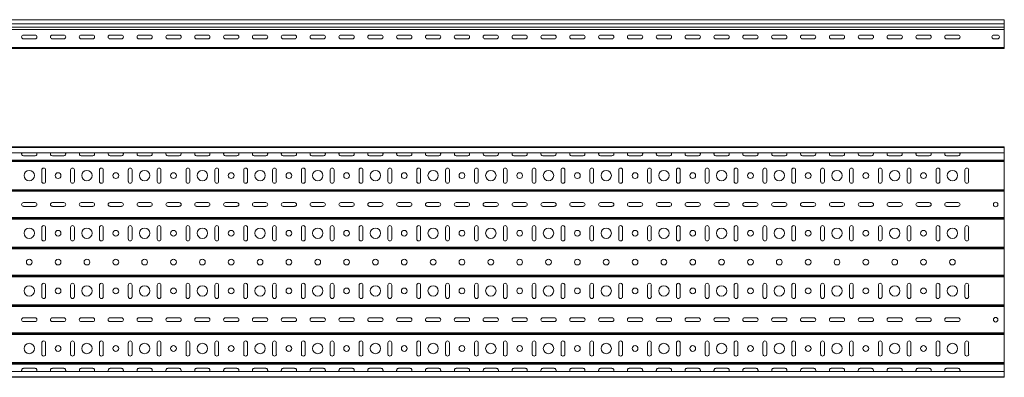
# Model space of a CAD drawing. Header units: millimetres. Extents: x -583 to 2827, y -4183 to -259.
# Tile 6 of 19: x 1121 to 2827, y -4182 to -3561. Entities that reach past the tile are written whole.
import ezdxf

# ---------------------------------------------------------------- set-up
doc = ezdxf.new("R2010")
doc.units = ezdxf.units.MM

msp = doc.modelspace()

# ---------------------------------------------------------------- linework, layer by layer
at = {"color": 7, "linetype": 'Continuous', "lineweight": 15}
for p, q in [((2827.2, -3561.3), (359.2, -3561.3)), ((2827.2, -3568.8), (2827.2, -3561.3)), ((359.2, -3568.8), (2827.2, -3568.8)), ((359.2, -3574.1), (2827.2, -3574.1)), ((359.2, -3574.4), (2827.2, -3574.4)), ((359.2, -3578.6), (2827.2, -3578.6)), ((2827.2, -3574.1), (2827.2, -3568.8)), ((2827.2, -3574.4), (2827.2, -3574.1)), ((2827.2, -3578.6), (2827.2, -3574.4)), ((2827.2, -3609.5), (2827.2, -3578.6)), ((1147.2, -3588), (1127.2, -3588)), ((1127.2, -3594.5), (1147.2, -3594.5)), ((1197.2, -3588), (1177.2, -3588)), ((1177.2, -3594.5), (1197.2, -3594.5)), ((1247.2, -3588), (1227.2, -3588)), ((1227.2, -3594.5), (1247.2, -3594.5)), ((1297.2, -3588), (1277.2, -3588)), ((1277.2, -3594.5), (1297.2, -3594.5)), ((1347.2, -3588), (1327.2, -3588)), ((1327.2, -3594.5), (1347.2, -3594.5)), ((1397.2, -3588), (1377.2, -3588)), ((1377.2, -3594.5), (1397.2, -3594.5)), ((1447.2, -3588), (1427.2, -3588)), ((1427.2, -3594.5), (1447.2, -3594.5)), ((1497.2, -3588), (1477.2, -3588)), ((1477.2, -3594.5), (1497.2, -3594.5)), ((1547.2, -3588), (1527.2, -3588)), ((1527.2, -3594.5), (1547.2, -3594.5)), ((1597.2, -3588), (1577.2, -3588)), ((1577.2, -3594.5), (1597.2, -3594.5)), ((1647.2, -3588), (1627.2, -3588)), ((1627.2, -3594.5), (1647.2, -3594.5)), ((1697.2, -3588), (1677.2, -3588)), ((1677.2, -3594.5), (1697.2, -3594.5)), ((1747.2, -3588), (1727.2, -3588)), ((1727.2, -3594.5), (1747.2, -3594.5)), ((1797.2, -3588), (1777.2, -3588)), ((1777.2, -3594.5), (1797.2, -3594.5)), ((1847.2, -3588), (1827.2, -3588)), ((1827.2, -3594.5), (1847.2, -3594.5)), ((1897.2, -3588), (1877.2, -3588)), ((1877.2, -3594.5), (1897.2, -3594.5)), ((1947.2, -3588), (1927.2, -3588)), ((1927.2, -3594.5), (1947.2, -3594.5)), ((1997.2, -3588), (1977.2, -3588)), ((1977.2, -3594.5), (1997.2, -3594.5)), ((2047.2, -3588), (2027.2, -3588)), ((2027.2, -3594.5), (2047.2, -3594.5)), ((2097.2, -3588), (2077.2, -3588)), ((2077.2, -3594.5), (2097.2, -3594.5)), ((2147.2, -3588), (2127.2, -3588)), ((2127.2, -3594.5), (2147.2, -3594.5)), ((2197.2, -3588), (2177.2, -3588)), ((2177.2, -3594.5), (2197.2, -3594.5)), ((2247.2, -3588), (2227.2, -3588)), ((2227.2, -3594.5), (2247.2, -3594.5)), ((2297.2, -3588), (2277.2, -3588)), ((2277.2, -3594.5), (2297.2, -3594.5)), ((2347.2, -3588), (2327.2, -3588)), ((2327.2, -3594.5), (2347.2, -3594.5)), ((2397.2, -3588), (2377.2, -3588)), ((2377.2, -3594.5), (2397.2, -3594.5)), ((2447.2, -3588), (2427.2, -3588)), ((2427.2, -3594.5), (2447.2, -3594.5)), ((2497.2, -3588), (2477.2, -3588)), ((2477.2, -3594.5), (2497.2, -3594.5)), ((2547.2, -3588), (2527.2, -3588)), ((2527.2, -3594.5), (2547.2, -3594.5)), ((2597.2, -3588), (2577.2, -3588)), ((2577.2, -3594.5), (2597.2, -3594.5)), ((2647.2, -3588), (2627.2, -3588)), ((2627.2, -3594.5), (2647.2, -3594.5)), ((2697.2, -3588), (2677.2, -3588)), ((2677.2, -3594.5), (2697.2, -3594.5)), ((2747.2, -3588), (2727.2, -3588)), ((2727.2, -3594.5), (2747.2, -3594.5)), ((2808.9, -3588), (2815.4, -3588)), ((2815.4, -3594.5), (2808.9, -3594.5)), ((359.2, -3609.5), (2827.2, -3609.5)), ((359.2, -3611.3), (2827.2, -3611.3)), ((2827.2, -3611.3), (2827.2, -3609.5)), ((359.2, -3782), (2827.2, -3782)), ((2827.2, -3783.1), (359.2, -3783.1)), ((2827.2, -3783.1), (2827.2, -3782)), ((2827.2, -3792.2), (2827.2, -3783.1)), ((359.2, -3792.2), (2827.2, -3792.2)), ((359.2, -3804.9), (2827.2, -3804.9)), ((1147.2, -3797.6), (1127.2, -3797.6)), ((1197.2, -3797.6), (1177.2, -3797.6)), ((1247.2, -3797.6), (1227.2, -3797.6)), ((1297.2, -3797.6), (1277.2, -3797.6)), ((1347.2, -3797.6), (1327.2, -3797.6)), ((1397.2, -3797.6), (1377.2, -3797.6)), ((1447.2, -3797.6), (1427.2, -3797.6)), ((1497.2, -3797.6), (1477.2, -3797.6)), ((1547.2, -3797.6), (1527.2, -3797.6)), ((1597.2, -3797.6), (1577.2, -3797.6)), ((1647.2, -3797.6), (1627.2, -3797.6)), ((1697.2, -3797.6), (1677.2, -3797.6)), ((1747.2, -3797.6), (1727.2, -3797.6)), ((1797.2, -3797.6), (1777.2, -3797.6)), ((1847.2, -3797.6), (1827.2, -3797.6)), ((1897.2, -3797.6), (1877.2, -3797.6)), ((1947.2, -3797.6), (1927.2, -3797.6)), ((1997.2, -3797.6), (1977.2, -3797.6)), ((2047.2, -3797.6), (2027.2, -3797.6)), ((2097.2, -3797.6), (2077.2, -3797.6)), ((2147.2, -3797.6), (2127.2, -3797.6)), ((2197.2, -3797.6), (2177.2, -3797.6)), ((2247.2, -3797.6), (2227.2, -3797.6)), ((2297.2, -3797.6), (2277.2, -3797.6)), ((2347.2, -3797.6), (2327.2, -3797.6)), ((2397.2, -3797.6), (2377.2, -3797.6)), ((2447.2, -3797.6), (2427.2, -3797.6)), ((2497.2, -3797.6), (2477.2, -3797.6)), ((2547.2, -3797.6), (2527.2, -3797.6)), ((2597.2, -3797.6), (2577.2, -3797.6)), ((2647.2, -3797.6), (2627.2, -3797.6)), ((2697.2, -3797.6), (2677.2, -3797.6)), ((2747.2, -3797.6), (2727.2, -3797.6)), ((2827.2, -3792.2), (2827.2, -3804.9)), ((2827.2, -3804.9), (2827.2, -3806)), ((359.2, -3806), (2827.2, -3806)), ((359.2, -3806.1), (2827.2, -3806.1)), ((359.2, -3807.6), (2827.2, -3807.6)), ((1158.9, -3842), (1158.9, -3822)), ((1165.4, -3822), (1165.4, -3842)), ((1208.9, -3842), (1208.9, -3822)), ((1215.4, -3822), (1215.4, -3842)), ((1258.9, -3842), (1258.9, -3822)), ((1265.4, -3822), (1265.4, -3842)), ((1308.9, -3842), (1308.9, -3822)), ((1315.4, -3822), (1315.4, -3842)), ((1358.9, -3842), (1358.9, -3822)), ((1365.4, -3822), (1365.4, -3842)), ((1408.9, -3842), (1408.9, -3822)), ((1415.4, -3822), (1415.4, -3842)), ((1458.9, -3842), (1458.9, -3822)), ((1465.4, -3822), (1465.4, -3842)), ((1508.9, -3842), (1508.9, -3822)), ((1515.4, -3822), (1515.4, -3842)), ((1558.9, -3842), (1558.9, -3822)), ((1565.4, -3822), (1565.4, -3842)), ((1608.9, -3842), (1608.9, -3822)), ((1615.4, -3822), (1615.4, -3842)), ((1658.9, -3842), (1658.9, -3822)), ((1665.4, -3822), (1665.4, -3842)), ((1708.9, -3842), (1708.9, -3822)), ((1715.4, -3822), (1715.4, -3842)), ((1758.9, -3842), (1758.9, -3822)), ((1765.4, -3822), (1765.4, -3842)), ((1808.9, -3842), (1808.9, -3822)), ((1815.4, -3822), (1815.4, -3842)), ((1858.9, -3842), (1858.9, -3822)), ((1865.4, -3822), (1865.4, -3842)), ((1908.9, -3842), (1908.9, -3822)), ((1915.4, -3822), (1915.4, -3842)), ((1958.9, -3842), (1958.9, -3822)), ((1965.4, -3822), (1965.4, -3842)), ((2008.9, -3842), (2008.9, -3822)), ((2015.4, -3822), (2015.4, -3842)), ((2058.9, -3842), (2058.9, -3822)), ((2065.4, -3822), (2065.4, -3842)), ((2108.9, -3842), (2108.9, -3822)), ((2115.4, -3822), (2115.4, -3842)), ((2158.9, -3842), (2158.9, -3822)), ((2165.4, -3822), (2165.4, -3842)), ((2208.9, -3842), (2208.9, -3822)), ((2215.4, -3822), (2215.4, -3842)), ((2258.9, -3842), (2258.9, -3822)), ((2265.4, -3822), (2265.4, -3842)), ((2308.9, -3842), (2308.9, -3822)), ((2315.4, -3822), (2315.4, -3842)), ((2358.9, -3842), (2358.9, -3822)), ((2365.4, -3822), (2365.4, -3842)), ((2408.9, -3842), (2408.9, -3822)), ((2415.4, -3822), (2415.4, -3842)), ((2458.9, -3842), (2458.9, -3822)), ((2465.4, -3822), (2465.4, -3842)), ((2508.9, -3842), (2508.9, -3822)), ((2515.4, -3822), (2515.4, -3842)), ((2558.9, -3842), (2558.9, -3822)), ((2565.4, -3822), (2565.4, -3842)), ((2608.9, -3842), (2608.9, -3822)), ((2615.4, -3822), (2615.4, -3842)), ((2658.9, -3842), (2658.9, -3822)), ((2665.4, -3822), (2665.4, -3842)), ((2708.9, -3842), (2708.9, -3822)), ((2715.4, -3822), (2715.4, -3842)), ((2758.9, -3842), (2758.9, -3822)), ((2765.4, -3822), (2765.4, -3842)), ((2827.2, -3806), (2827.2, -3806.1)), ((2827.2, -3806.1), (2827.2, -3807.6)), ((2827.2, -3807.6), (2827.2, -3856.4)), ((359.2, -3856.4), (2827.2, -3856.4)), ((2827.2, -3856.4), (2827.2, -3858)), ((359.2, -3858), (2827.2, -3858)), ((359.2, -3858.1), (2827.2, -3858.1)), ((359.2, -3859.1), (2827.2, -3859.1)), ((2827.2, -3858), (2827.2, -3858.1)), ((2827.2, -3858.1), (2827.2, -3859.1)), ((2827.2, -3859.1), (2827.2, -3904.9)), ((1127.2, -3878.8), (1147.2, -3878.8)), ((1147.2, -3885.3), (1127.2, -3885.3)), ((1177.2, -3878.8), (1197.2, -3878.8)), ((1197.2, -3885.3), (1177.2, -3885.3)), ((1227.2, -3878.8), (1247.2, -3878.8)), ((1247.2, -3885.3), (1227.2, -3885.3)), ((1277.2, -3878.8), (1297.2, -3878.8)), ((1297.2, -3885.3), (1277.2, -3885.3)), ((1327.2, -3878.8), (1347.2, -3878.8)), ((1347.2, -3885.3), (1327.2, -3885.3)), ((1377.2, -3878.8), (1397.2, -3878.8)), ((1397.2, -3885.3), (1377.2, -3885.3)), ((1427.2, -3878.8), (1447.2, -3878.8)), ((1447.2, -3885.3), (1427.2, -3885.3)), ((1477.2, -3878.8), (1497.2, -3878.8)), ((1497.2, -3885.3), (1477.2, -3885.3)), ((1527.2, -3878.8), (1547.2, -3878.8)), ((1547.2, -3885.3), (1527.2, -3885.3)), ((1577.2, -3878.8), (1597.2, -3878.8)), ((1597.2, -3885.3), (1577.2, -3885.3)), ((1627.2, -3878.8), (1647.2, -3878.8)), ((1647.2, -3885.3), (1627.2, -3885.3)), ((1677.2, -3878.8), (1697.2, -3878.8)), ((1697.2, -3885.3), (1677.2, -3885.3)), ((1727.2, -3878.8), (1747.2, -3878.8)), ((1747.2, -3885.3), (1727.2, -3885.3)), ((1777.2, -3878.8), (1797.2, -3878.8)), ((1797.2, -3885.3), (1777.2, -3885.3)), ((1827.2, -3878.8), (1847.2, -3878.8)), ((1847.2, -3885.3), (1827.2, -3885.3)), ((1877.2, -3878.8), (1897.2, -3878.8)), ((1897.2, -3885.3), (1877.2, -3885.3)), ((1927.2, -3878.8), (1947.2, -3878.8)), ((1947.2, -3885.3), (1927.2, -3885.3)), ((1977.2, -3878.8), (1997.2, -3878.8)), ((1997.2, -3885.3), (1977.2, -3885.3)), ((2027.2, -3878.8), (2047.2, -3878.8)), ((2047.2, -3885.3), (2027.2, -3885.3)), ((2077.2, -3878.8), (2097.2, -3878.8)), ((2097.2, -3885.3), (2077.2, -3885.3)), ((2127.2, -3878.8), (2147.2, -3878.8)), ((2147.2, -3885.3), (2127.2, -3885.3)), ((2177.2, -3878.8), (2197.2, -3878.8)), ((2197.2, -3885.3), (2177.2, -3885.3)), ((2227.2, -3878.8), (2247.2, -3878.8)), ((2247.2, -3885.3), (2227.2, -3885.3)), ((2277.2, -3878.8), (2297.2, -3878.8)), ((2297.2, -3885.3), (2277.2, -3885.3)), ((2327.2, -3878.8), (2347.2, -3878.8)), ((2347.2, -3885.3), (2327.2, -3885.3)), ((2377.2, -3878.8), (2397.2, -3878.8)), ((2397.2, -3885.3), (2377.2, -3885.3)), ((2427.2, -3878.8), (2447.2, -3878.8)), ((2447.2, -3885.3), (2427.2, -3885.3)), ((2477.2, -3878.8), (2497.2, -3878.8)), ((2497.2, -3885.3), (2477.2, -3885.3)), ((2527.2, -3878.8), (2547.2, -3878.8)), ((2547.2, -3885.3), (2527.2, -3885.3)), ((2577.2, -3878.8), (2597.2, -3878.8)), ((2597.2, -3885.3), (2577.2, -3885.3)), ((2627.2, -3878.8), (2647.2, -3878.8)), ((2647.2, -3885.3), (2627.2, -3885.3)), ((2677.2, -3878.8), (2697.2, -3878.8)), ((2697.2, -3885.3), (2677.2, -3885.3)), ((2727.2, -3878.8), (2747.2, -3878.8)), ((2747.2, -3885.3), (2727.2, -3885.3)), ((359.2, -3904.9), (2827.2, -3904.9)), ((359.2, -3906), (2827.2, -3906)), ((359.2, -3906.1), (2827.2, -3906.1)), ((359.2, -3907.6), (2827.2, -3907.6)), ((2827.2, -3904.9), (2827.2, -3906)), ((2827.2, -3906), (2827.2, -3906.1)), ((2827.2, -3906.1), (2827.2, -3907.6)), ((2827.2, -3907.6), (2827.2, -3956.4)), ((1158.9, -3942), (1158.9, -3922)), ((1165.4, -3922), (1165.4, -3942)), ((1208.9, -3942), (1208.9, -3922)), ((1215.4, -3922), (1215.4, -3942)), ((1258.9, -3942), (1258.9, -3922)), ((1265.4, -3922), (1265.4, -3942)), ((1308.9, -3942), (1308.9, -3922)), ((1315.4, -3922), (1315.4, -3942)), ((1358.9, -3942), (1358.9, -3922)), ((1365.4, -3922), (1365.4, -3942)), ((1408.9, -3942), (1408.9, -3922)), ((1415.4, -3922), (1415.4, -3942)), ((1458.9, -3942), (1458.9, -3922)), ((1465.4, -3922), (1465.4, -3942)), ((1508.9, -3942), (1508.9, -3922)), ((1515.4, -3922), (1515.4, -3942)), ((1558.9, -3942), (1558.9, -3922)), ((1565.4, -3922), (1565.4, -3942)), ((1608.9, -3942), (1608.9, -3922)), ((1615.4, -3922), (1615.4, -3942)), ((1658.9, -3942), (1658.9, -3922)), ((1665.4, -3922), (1665.4, -3942)), ((1708.9, -3942), (1708.9, -3922)), ((1715.4, -3922), (1715.4, -3942)), ((1758.9, -3942), (1758.9, -3922)), ((1765.4, -3922), (1765.4, -3942)), ((1808.9, -3942), (1808.9, -3922)), ((1815.4, -3922), (1815.4, -3942)), ((1858.9, -3942), (1858.9, -3922)), ((1865.4, -3922), (1865.4, -3942)), ((1908.9, -3942), (1908.9, -3922)), ((1915.4, -3922), (1915.4, -3942)), ((1958.9, -3942), (1958.9, -3922)), ((1965.4, -3922), (1965.4, -3942)), ((2008.9, -3942), (2008.9, -3922)), ((2015.4, -3922), (2015.4, -3942)), ((2058.9, -3942), (2058.9, -3922)), ((2065.4, -3922), (2065.4, -3942)), ((2108.9, -3942), (2108.9, -3922)), ((2115.4, -3922), (2115.4, -3942)), ((2158.9, -3942), (2158.9, -3922)), ((2165.4, -3922), (2165.4, -3942)), ((2208.9, -3942), (2208.9, -3922)), ((2215.4, -3922), (2215.4, -3942)), ((2258.9, -3942), (2258.9, -3922)), ((2265.4, -3922), (2265.4, -3942)), ((2308.9, -3942), (2308.9, -3922)), ((2315.4, -3922), (2315.4, -3942)), ((2358.9, -3942), (2358.9, -3922)), ((2365.4, -3922), (2365.4, -3942)), ((2408.9, -3942), (2408.9, -3922)), ((2415.4, -3922), (2415.4, -3942)), ((2458.9, -3942), (2458.9, -3922)), ((2465.4, -3922), (2465.4, -3942)), ((2508.9, -3942), (2508.9, -3922)), ((2515.4, -3922), (2515.4, -3942)), ((2558.9, -3942), (2558.9, -3922)), ((2565.4, -3922), (2565.4, -3942)), ((2608.9, -3942), (2608.9, -3922)), ((2615.4, -3922), (2615.4, -3942)), ((2658.9, -3942), (2658.9, -3922)), ((2665.4, -3922), (2665.4, -3942)), ((2708.9, -3942), (2708.9, -3922)), ((2715.4, -3922), (2715.4, -3942)), ((2758.9, -3942), (2758.9, -3922)), ((2765.4, -3922), (2765.4, -3942)), ((359.2, -3956.4), (2827.2, -3956.4)), ((359.2, -3958), (2827.2, -3958)), ((359.2, -3958.1), (2827.2, -3958.1)), ((359.2, -3959.1), (2827.2, -3959.1)), ((2827.2, -3956.4), (2827.2, -3958)), ((2827.2, -3958), (2827.2, -3958.1)), ((2827.2, -3958.1), (2827.2, -3959.1)), ((2827.2, -3959.1), (2827.2, -4004.9)), ((359.2, -4004.9), (2827.2, -4004.9)), ((359.2, -4006), (2827.2, -4006)), ((359.2, -4006.1), (2827.2, -4006.1)), ((359.2, -4007.6), (2827.2, -4007.6)), ((2827.2, -4004.9), (2827.2, -4006)), ((2827.2, -4006), (2827.2, -4006.1)), ((2827.2, -4006.1), (2827.2, -4007.6)), ((2827.2, -4007.6), (2827.2, -4056.4)), ((1158.9, -4042), (1158.9, -4022)), ((1165.4, -4022), (1165.4, -4042)), ((1208.9, -4042), (1208.9, -4022)), ((1215.4, -4022), (1215.4, -4042)), ((1258.9, -4042), (1258.9, -4022)), ((1265.4, -4022), (1265.4, -4042)), ((1308.9, -4042), (1308.9, -4022)), ((1315.4, -4022), (1315.4, -4042)), ((1358.9, -4042), (1358.9, -4022)), ((1365.4, -4022), (1365.4, -4042)), ((1408.9, -4042), (1408.9, -4022)), ((1415.4, -4022), (1415.4, -4042)), ((1458.9, -4042), (1458.9, -4022)), ((1465.4, -4022), (1465.4, -4042)), ((1508.9, -4042), (1508.9, -4022)), ((1515.4, -4022), (1515.4, -4042)), ((1558.9, -4042), (1558.9, -4022)), ((1565.4, -4022), (1565.4, -4042)), ((1608.9, -4042), (1608.9, -4022)), ((1615.4, -4022), (1615.4, -4042)), ((1658.9, -4042), (1658.9, -4022)), ((1665.4, -4022), (1665.4, -4042)), ((1708.9, -4042), (1708.9, -4022)), ((1715.4, -4022), (1715.4, -4042)), ((1758.9, -4042), (1758.9, -4022)), ((1765.4, -4022), (1765.4, -4042)), ((1808.9, -4042), (1808.9, -4022)), ((1815.4, -4022), (1815.4, -4042)), ((1858.9, -4042), (1858.9, -4022)), ((1865.4, -4022), (1865.4, -4042)), ((1908.9, -4042), (1908.9, -4022)), ((1915.4, -4022), (1915.4, -4042)), ((1958.9, -4042), (1958.9, -4022)), ((1965.4, -4022), (1965.4, -4042)), ((2008.9, -4042), (2008.9, -4022)), ((2015.4, -4022), (2015.4, -4042)), ((2058.9, -4042), (2058.9, -4022)), ((2065.4, -4022), (2065.4, -4042)), ((2108.9, -4042), (2108.9, -4022)), ((2115.4, -4022), (2115.4, -4042)), ((2158.9, -4042), (2158.9, -4022)), ((2165.4, -4022), (2165.4, -4042)), ((2208.9, -4042), (2208.9, -4022)), ((2215.4, -4022), (2215.4, -4042)), ((2258.9, -4042), (2258.9, -4022)), ((2265.4, -4022), (2265.4, -4042)), ((2308.9, -4042), (2308.9, -4022)), ((2315.4, -4022), (2315.4, -4042)), ((2358.9, -4042), (2358.9, -4022)), ((2365.4, -4022), (2365.4, -4042)), ((2408.9, -4042), (2408.9, -4022)), ((2415.4, -4022), (2415.4, -4042)), ((2458.9, -4042), (2458.9, -4022)), ((2465.4, -4022), (2465.4, -4042)), ((2508.9, -4042), (2508.9, -4022)), ((2515.4, -4022), (2515.4, -4042)), ((2558.9, -4042), (2558.9, -4022)), ((2565.4, -4022), (2565.4, -4042)), ((2608.9, -4042), (2608.9, -4022)), ((2615.4, -4022), (2615.4, -4042)), ((2658.9, -4042), (2658.9, -4022)), ((2665.4, -4022), (2665.4, -4042)), ((2708.9, -4042), (2708.9, -4022)), ((2715.4, -4022), (2715.4, -4042)), ((2758.9, -4042), (2758.9, -4022)), ((2765.4, -4022), (2765.4, -4042)), ((359.2, -4056.4), (2827.2, -4056.4)), ((359.2, -4058), (2827.2, -4058)), ((359.2, -4058.1), (2827.2, -4058.1)), ((359.2, -4059.1), (2827.2, -4059.1)), ((2827.2, -4056.4), (2827.2, -4058)), ((2827.2, -4058), (2827.2, -4058.1)), ((2827.2, -4058.1), (2827.2, -4059.1)), ((2827.2, -4059.1), (2827.2, -4104.9)), ((1127.2, -4078.8), (1147.2, -4078.8)), ((1147.2, -4085.3), (1127.2, -4085.3)), ((1177.2, -4078.8), (1197.2, -4078.8)), ((1197.2, -4085.3), (1177.2, -4085.3)), ((1227.2, -4078.8), (1247.2, -4078.8)), ((1247.2, -4085.3), (1227.2, -4085.3)), ((1277.2, -4078.8), (1297.2, -4078.8)), ((1297.2, -4085.3), (1277.2, -4085.3)), ((1327.2, -4078.8), (1347.2, -4078.8)), ((1347.2, -4085.3), (1327.2, -4085.3)), ((1377.2, -4078.8), (1397.2, -4078.8)), ((1397.2, -4085.3), (1377.2, -4085.3)), ((1427.2, -4078.8), (1447.2, -4078.8)), ((1447.2, -4085.3), (1427.2, -4085.3)), ((1477.2, -4078.8), (1497.2, -4078.8)), ((1497.2, -4085.3), (1477.2, -4085.3)), ((1527.2, -4078.8), (1547.2, -4078.8)), ((1547.2, -4085.3), (1527.2, -4085.3)), ((1577.2, -4078.8), (1597.2, -4078.8)), ((1597.2, -4085.3), (1577.2, -4085.3)), ((1627.2, -4078.8), (1647.2, -4078.8)), ((1647.2, -4085.3), (1627.2, -4085.3)), ((1677.2, -4078.8), (1697.2, -4078.8)), ((1697.2, -4085.3), (1677.2, -4085.3)), ((1727.2, -4078.8), (1747.2, -4078.8)), ((1747.2, -4085.3), (1727.2, -4085.3)), ((1777.2, -4078.8), (1797.2, -4078.8)), ((1797.2, -4085.3), (1777.2, -4085.3)), ((1827.2, -4078.8), (1847.2, -4078.8)), ((1847.2, -4085.3), (1827.2, -4085.3)), ((1877.2, -4078.8), (1897.2, -4078.8)), ((1897.2, -4085.3), (1877.2, -4085.3)), ((1927.2, -4078.8), (1947.2, -4078.8)), ((1947.2, -4085.3), (1927.2, -4085.3)), ((1977.2, -4078.8), (1997.2, -4078.8)), ((1997.2, -4085.3), (1977.2, -4085.3)), ((2027.2, -4078.8), (2047.2, -4078.8)), ((2047.2, -4085.3), (2027.2, -4085.3)), ((2077.2, -4078.8), (2097.2, -4078.8)), ((2097.2, -4085.3), (2077.2, -4085.3)), ((2127.2, -4078.8), (2147.2, -4078.8)), ((2147.2, -4085.3), (2127.2, -4085.3)), ((2177.2, -4078.8), (2197.2, -4078.8)), ((2197.2, -4085.3), (2177.2, -4085.3)), ((2227.2, -4078.8), (2247.2, -4078.8)), ((2247.2, -4085.3), (2227.2, -4085.3)), ((2277.2, -4078.8), (2297.2, -4078.8)), ((2297.2, -4085.3), (2277.2, -4085.3)), ((2327.2, -4078.8), (2347.2, -4078.8)), ((2347.2, -4085.3), (2327.2, -4085.3)), ((2377.2, -4078.8), (2397.2, -4078.8)), ((2397.2, -4085.3), (2377.2, -4085.3)), ((2427.2, -4078.8), (2447.2, -4078.8)), ((2447.2, -4085.3), (2427.2, -4085.3)), ((2477.2, -4078.8), (2497.2, -4078.8)), ((2497.2, -4085.3), (2477.2, -4085.3)), ((2527.2, -4078.8), (2547.2, -4078.8)), ((2547.2, -4085.3), (2527.2, -4085.3)), ((2577.2, -4078.8), (2597.2, -4078.8)), ((2597.2, -4085.3), (2577.2, -4085.3)), ((2627.2, -4078.8), (2647.2, -4078.8)), ((2647.2, -4085.3), (2627.2, -4085.3)), ((2677.2, -4078.8), (2697.2, -4078.8)), ((2697.2, -4085.3), (2677.2, -4085.3)), ((2727.2, -4078.8), (2747.2, -4078.8)), ((2747.2, -4085.3), (2727.2, -4085.3)), ((359.2, -4104.9), (2827.2, -4104.9)), ((359.2, -4106), (2827.2, -4106)), ((359.2, -4106.1), (2827.2, -4106.1)), ((359.2, -4107.6), (2827.2, -4107.6)), ((2827.2, -4104.9), (2827.2, -4106)), ((2827.2, -4106), (2827.2, -4106.1)), ((2827.2, -4106.1), (2827.2, -4107.6)), ((2827.2, -4107.6), (2827.2, -4156.4)), ((1158.9, -4142), (1158.9, -4122)), ((1165.4, -4122), (1165.4, -4142)), ((1208.9, -4142), (1208.9, -4122)), ((1215.4, -4122), (1215.4, -4142)), ((1258.9, -4142), (1258.9, -4122)), ((1265.4, -4122), (1265.4, -4142)), ((1308.9, -4142), (1308.9, -4122)), ((1315.4, -4122), (1315.4, -4142)), ((1358.9, -4142), (1358.9, -4122)), ((1365.4, -4122), (1365.4, -4142)), ((1408.9, -4142), (1408.9, -4122)), ((1415.4, -4122), (1415.4, -4142)), ((1458.9, -4142), (1458.9, -4122)), ((1465.4, -4122), (1465.4, -4142)), ((1508.9, -4142), (1508.9, -4122)), ((1515.4, -4122), (1515.4, -4142)), ((1558.9, -4142), (1558.9, -4122)), ((1565.4, -4122), (1565.4, -4142)), ((1608.9, -4142), (1608.9, -4122)), ((1615.4, -4122), (1615.4, -4142)), ((1658.9, -4142), (1658.9, -4122)), ((1665.4, -4122), (1665.4, -4142)), ((1708.9, -4142), (1708.9, -4122)), ((1715.4, -4122), (1715.4, -4142)), ((1758.9, -4142), (1758.9, -4122)), ((1765.4, -4122), (1765.4, -4142)), ((1808.9, -4142), (1808.9, -4122)), ((1815.4, -4122), (1815.4, -4142)), ((1858.9, -4142), (1858.9, -4122)), ((1865.4, -4122), (1865.4, -4142)), ((1908.9, -4142), (1908.9, -4122)), ((1915.4, -4122), (1915.4, -4142)), ((1958.9, -4142), (1958.9, -4122)), ((1965.4, -4122), (1965.4, -4142)), ((2008.9, -4142), (2008.9, -4122)), ((2015.4, -4122), (2015.4, -4142)), ((2058.9, -4142), (2058.9, -4122)), ((2065.4, -4122), (2065.4, -4142)), ((2108.9, -4142), (2108.9, -4122)), ((2115.4, -4122), (2115.4, -4142)), ((2158.9, -4142), (2158.9, -4122)), ((2165.4, -4122), (2165.4, -4142)), ((2208.9, -4142), (2208.9, -4122)), ((2215.4, -4122), (2215.4, -4142)), ((2258.9, -4142), (2258.9, -4122)), ((2265.4, -4122), (2265.4, -4142)), ((2308.9, -4142), (2308.9, -4122)), ((2315.4, -4122), (2315.4, -4142)), ((2358.9, -4142), (2358.9, -4122)), ((2365.4, -4122), (2365.4, -4142)), ((2408.9, -4142), (2408.9, -4122)), ((2415.4, -4122), (2415.4, -4142)), ((2458.9, -4142), (2458.9, -4122)), ((2465.4, -4122), (2465.4, -4142)), ((2508.9, -4142), (2508.9, -4122)), ((2515.4, -4122), (2515.4, -4142)), ((2558.9, -4142), (2558.9, -4122)), ((2565.4, -4122), (2565.4, -4142)), ((2608.9, -4142), (2608.9, -4122)), ((2615.4, -4122), (2615.4, -4142)), ((2658.9, -4142), (2658.9, -4122)), ((2665.4, -4122), (2665.4, -4142)), ((2708.9, -4142), (2708.9, -4122)), ((2715.4, -4122), (2715.4, -4142)), ((2758.9, -4142), (2758.9, -4122)), ((2765.4, -4122), (2765.4, -4142)), ((359.2, -4156.4), (2827.2, -4156.4)), ((359.2, -4158), (2827.2, -4158)), ((359.2, -4158.1), (2827.2, -4158.1)), ((359.2, -4159.1), (2827.2, -4159.1)), ((2827.2, -4156.4), (2827.2, -4158)), ((2827.2, -4158), (2827.2, -4158.1)), ((2827.2, -4158.1), (2827.2, -4159.1)), ((2827.2, -4159.1), (2827.2, -4171.8)), ((2827.2, -4171.8), (359.2, -4171.8)), ((359.2, -4180.9), (2827.2, -4180.9)), ((1127.2, -4166.4), (1147.2, -4166.4)), ((1177.2, -4166.4), (1197.2, -4166.4)), ((1227.2, -4166.4), (1247.2, -4166.4)), ((1277.2, -4166.4), (1297.2, -4166.4)), ((1327.2, -4166.4), (1347.2, -4166.4)), ((1377.2, -4166.4), (1397.2, -4166.4)), ((1427.2, -4166.4), (1447.2, -4166.4)), ((1477.2, -4166.4), (1497.2, -4166.4)), ((1527.2, -4166.4), (1547.2, -4166.4)), ((1577.2, -4166.4), (1597.2, -4166.4)), ((1627.2, -4166.4), (1647.2, -4166.4)), ((1677.2, -4166.4), (1697.2, -4166.4)), ((1727.2, -4166.4), (1747.2, -4166.4)), ((1777.2, -4166.4), (1797.2, -4166.4)), ((1827.2, -4166.4), (1847.2, -4166.4)), ((1877.2, -4166.4), (1897.2, -4166.4)), ((1927.2, -4166.4), (1947.2, -4166.4)), ((1977.2, -4166.4), (1997.2, -4166.4)), ((2027.2, -4166.4), (2047.2, -4166.4)), ((2077.2, -4166.4), (2097.2, -4166.4)), ((2127.2, -4166.4), (2147.2, -4166.4)), ((2177.2, -4166.4), (2197.2, -4166.4)), ((2227.2, -4166.4), (2247.2, -4166.4)), ((2277.2, -4166.4), (2297.2, -4166.4)), ((2327.2, -4166.4), (2347.2, -4166.4)), ((2377.2, -4166.4), (2397.2, -4166.4)), ((2427.2, -4166.4), (2447.2, -4166.4)), ((2477.2, -4166.4), (2497.2, -4166.4)), ((2527.2, -4166.4), (2547.2, -4166.4)), ((2577.2, -4166.4), (2597.2, -4166.4)), ((2627.2, -4166.4), (2647.2, -4166.4)), ((2677.2, -4166.4), (2697.2, -4166.4)), ((2727.2, -4166.4), (2747.2, -4166.4)), ((2827.2, -4180.9), (2827.2, -4171.8)), ((2827.2, -4182), (2827.2, -4180.9)), ((359.2, -4182), (2827.2, -4182))]:
    msp.add_line(p, q, dxfattribs=at)
for centre, radius in [((1137.2, -3832), 9), ((1187.2, -3832), 5), ((1237.2, -3832), 9), ((1287.2, -3832), 5), ((1337.2, -3832), 9), ((1387.2, -3832), 5), ((1437.2, -3832), 9), ((1487.2, -3832), 5), ((1537.2, -3832), 9), ((1587.2, -3832), 5), ((1637.2, -3832), 9), ((1687.2, -3832), 5), ((1737.2, -3832), 9), ((1787.2, -3832), 5), ((1837.2, -3832), 9), ((1887.2, -3832), 5), ((1937.2, -3832), 9), ((1987.2, -3832), 5), ((2037.2, -3832), 9), ((2087.2, -3832), 5), ((2137.2, -3832), 9), ((2187.2, -3832), 5), ((2237.2, -3832), 9), ((2287.2, -3832), 5), ((2337.2, -3832), 9), ((2387.2, -3832), 5), ((2437.2, -3832), 9), ((2487.2, -3832), 5), ((2537.2, -3832), 9), ((2587.2, -3832), 5), ((2637.2, -3832), 9), ((2687.2, -3832), 5), ((2737.2, -3832), 9), ((2812.2, -3882), 4), ((1137.2, -3932), 9), ((1237.2, -3932), 9), ((1337.2, -3932), 9), ((1437.2, -3932), 9), ((1537.2, -3932), 9), ((1637.2, -3932), 9), ((1737.2, -3932), 9), ((1837.2, -3932), 9), ((1937.2, -3932), 9), ((2037.2, -3932), 9), ((2137.2, -3932), 9), ((2237.2, -3932), 9), ((2337.2, -3932), 9), ((2437.2, -3932), 9), ((2537.2, -3932), 9), ((2637.2, -3932), 9), ((2737.2, -3932), 9), ((1187.2, -3932), 5), ((1287.2, -3932), 5), ((1387.2, -3932), 5), ((1487.2, -3932), 5), ((1587.2, -3932), 5), ((1687.2, -3932), 5), ((1787.2, -3932), 5), ((1887.2, -3932), 5), ((1987.2, -3932), 5), ((2087.2, -3932), 5), ((2187.2, -3932), 5), ((2287.2, -3932), 5), ((2387.2, -3932), 5), ((2487.2, -3932), 5), ((2587.2, -3932), 5), ((2687.2, -3932), 5), ((1137.2, -3982), 5), ((1187.2, -3982), 5), ((1237.2, -3982), 5), ((1287.2, -3982), 5), ((1337.2, -3982), 5), ((1387.2, -3982), 5), ((1437.2, -3982), 5), ((1487.2, -3982), 5), ((1537.2, -3982), 5), ((1587.2, -3982), 5), ((1637.2, -3982), 5), ((1687.2, -3982), 5), ((1737.2, -3982), 5), ((1787.2, -3982), 5), ((1837.2, -3982), 5), ((1887.2, -3982), 5), ((1937.2, -3982), 5), ((1987.2, -3982), 5), ((2037.2, -3982), 5), ((2087.2, -3982), 5), ((2137.2, -3982), 5), ((2187.2, -3982), 5), ((2237.2, -3982), 5), ((2287.2, -3982), 5), ((2337.2, -3982), 5), ((2387.2, -3982), 5), ((2437.2, -3982), 5), ((2487.2, -3982), 5), ((2537.2, -3982), 5), ((2587.2, -3982), 5), ((2637.2, -3982), 5), ((2687.2, -3982), 5), ((2737.2, -3982), 5), ((1137.2, -4032), 9), ((1187.2, -4032), 5), ((1237.2, -4032), 9), ((1287.2, -4032), 5), ((1337.2, -4032), 9), ((1387.2, -4032), 5), ((1437.2, -4032), 9), ((1487.2, -4032), 5), ((1537.2, -4032), 9), ((1587.2, -4032), 5), ((1637.2, -4032), 9), ((1687.2, -4032), 5), ((1737.2, -4032), 9), ((1787.2, -4032), 5), ((1837.2, -4032), 9), ((1887.2, -4032), 5), ((1937.2, -4032), 9), ((1987.2, -4032), 5), ((2037.2, -4032), 9), ((2087.2, -4032), 5), ((2137.2, -4032), 9), ((2187.2, -4032), 5), ((2237.2, -4032), 9), ((2287.2, -4032), 5), ((2337.2, -4032), 9), ((2387.2, -4032), 5), ((2437.2, -4032), 9), ((2487.2, -4032), 5), ((2537.2, -4032), 9), ((2587.2, -4032), 5), ((2637.2, -4032), 9), ((2687.2, -4032), 5), ((2737.2, -4032), 9), ((2812.2, -4082), 4), ((1137.2, -4132), 9), ((1187.2, -4132), 5), ((1237.2, -4132), 9), ((1287.2, -4132), 5), ((1337.2, -4132), 9), ((1387.2, -4132), 5), ((1437.2, -4132), 9), ((1487.2, -4132), 5), ((1537.2, -4132), 9), ((1587.2, -4132), 5), ((1637.2, -4132), 9), ((1687.2, -4132), 5), ((1737.2, -4132), 9), ((1787.2, -4132), 5), ((1837.2, -4132), 9), ((1887.2, -4132), 5), ((1937.2, -4132), 9), ((1987.2, -4132), 5), ((2037.2, -4132), 9), ((2087.2, -4132), 5), ((2137.2, -4132), 9), ((2187.2, -4132), 5), ((2237.2, -4132), 9), ((2287.2, -4132), 5), ((2337.2, -4132), 9), ((2387.2, -4132), 5), ((2437.2, -4132), 9), ((2487.2, -4132), 5), ((2537.2, -4132), 9), ((2587.2, -4132), 5), ((2637.2, -4132), 9), ((2687.2, -4132), 5), ((2737.2, -4132), 9)]:
    msp.add_circle(centre, radius, dxfattribs=at)
for centre, start, end in [((1127.2, -3591.3), 90, 270), ((1147.2, -3591.3), 270, 90), ((1177.2, -3591.3), 90, 270), ((1197.2, -3591.3), 270, 90), ((1227.2, -3591.3), 90, 270), ((1247.2, -3591.3), 270, 90), ((1277.2, -3591.3), 90, 270), ((1297.2, -3591.3), 270, 90), ((1327.2, -3591.3), 90, 270), ((1347.2, -3591.3), 270, 90), ((1377.2, -3591.3), 90, 270), ((1397.2, -3591.3), 270, 90), ((1427.2, -3591.3), 90, 270), ((1447.2, -3591.3), 270, 90), ((1477.2, -3591.3), 90, 270), ((1497.2, -3591.3), 270, 90), ((1527.2, -3591.3), 90, 270), ((1547.2, -3591.3), 270, 90), ((1577.2, -3591.3), 90, 270), ((1597.2, -3591.3), 270, 90), ((1627.2, -3591.3), 90, 270), ((1647.2, -3591.3), 270, 90), ((1677.2, -3591.3), 90, 270), ((1697.2, -3591.3), 270, 90), ((1727.2, -3591.3), 90, 270), ((1747.2, -3591.3), 270, 90), ((1777.2, -3591.3), 90, 270), ((1797.2, -3591.3), 270, 90), ((1827.2, -3591.3), 90, 270), ((1847.2, -3591.3), 270, 90), ((1877.2, -3591.3), 90, 270), ((1897.2, -3591.3), 270, 90), ((1927.2, -3591.3), 90, 270), ((1947.2, -3591.3), 270, 90), ((1977.2, -3591.3), 90, 270), ((1997.2, -3591.3), 270, 90), ((2027.2, -3591.3), 90, 270), ((2047.2, -3591.3), 270, 90), ((2077.2, -3591.3), 90, 270), ((2097.2, -3591.3), 270, 90), ((2127.2, -3591.3), 90, 270), ((2147.2, -3591.3), 270, 90), ((2177.2, -3591.3), 90, 270), ((2197.2, -3591.3), 270, 90), ((2227.2, -3591.3), 90, 270), ((2247.2, -3591.3), 270, 90), ((2277.2, -3591.3), 90, 270), ((2297.2, -3591.3), 270, 90), ((2327.2, -3591.3), 90, 270), ((2347.2, -3591.3), 270, 90), ((2377.2, -3591.3), 90, 270), ((2397.2, -3591.3), 270, 90), ((2427.2, -3591.3), 90, 270), ((2447.2, -3591.3), 270, 90), ((2477.2, -3591.3), 90, 270), ((2497.2, -3591.3), 270, 90), ((2527.2, -3591.3), 90, 270), ((2547.2, -3591.3), 270, 90), ((2577.2, -3591.3), 90, 270), ((2597.2, -3591.3), 270, 90), ((2627.2, -3591.3), 90, 270), ((2647.2, -3591.3), 270, 90), ((2677.2, -3591.3), 90, 270), ((2697.2, -3591.3), 270, 90), ((2727.2, -3591.3), 90, 270), ((2747.2, -3591.3), 270, 90), ((2808.9, -3591.3), 90, 270), ((2815.4, -3591.3), 270, 90), ((1127.2, -3794.4), 139.1352, 270), ((1147.2, -3794.4), 270, 40.8648), ((1177.2, -3794.4), 139.1352, 270), ((1197.2, -3794.4), 270, 40.8648), ((1227.2, -3794.4), 139.1352, 270), ((1247.2, -3794.4), 270, 40.8648), ((1277.2, -3794.4), 139.1352, 270), ((1297.2, -3794.4), 270, 40.8648), ((1327.2, -3794.4), 139.1352, 270), ((1347.2, -3794.4), 270, 40.8648), ((1377.2, -3794.4), 139.1352, 270), ((1397.2, -3794.4), 270, 40.8648), ((1427.2, -3794.4), 139.1352, 270), ((1447.2, -3794.4), 270, 40.8648), ((1477.2, -3794.4), 139.1352, 270), ((1497.2, -3794.4), 270, 40.8648), ((1527.2, -3794.4), 139.1352, 270), ((1547.2, -3794.4), 270, 40.8648), ((1577.2, -3794.4), 139.1352, 270), ((1597.2, -3794.4), 270, 40.8648), ((1627.2, -3794.4), 139.1352, 270), ((1647.2, -3794.4), 270, 40.8648), ((1677.2, -3794.4), 139.1352, 270), ((1697.2, -3794.4), 270, 40.8648), ((1727.2, -3794.4), 139.1352, 270), ((1747.2, -3794.4), 270, 40.8648), ((1777.2, -3794.4), 139.1352, 270), ((1797.2, -3794.4), 270, 40.8648), ((1827.2, -3794.4), 139.1352, 270), ((1847.2, -3794.4), 270, 40.8648), ((1877.2, -3794.4), 139.1352, 270), ((1897.2, -3794.4), 270, 40.8648), ((1927.2, -3794.4), 139.1352, 270), ((1947.2, -3794.4), 270, 40.8648), ((1977.2, -3794.4), 139.1352, 270), ((1997.2, -3794.4), 270, 40.8648), ((2027.2, -3794.4), 139.1352, 270), ((2047.2, -3794.4), 270, 40.8648), ((2077.2, -3794.4), 139.1352, 270), ((2097.2, -3794.4), 270, 40.8648), ((2127.2, -3794.4), 139.1352, 270), ((2147.2, -3794.4), 270, 40.8648), ((2177.2, -3794.4), 139.1352, 270), ((2197.2, -3794.4), 270, 40.8648), ((2227.2, -3794.4), 139.1352, 270), ((2247.2, -3794.4), 270, 40.8648), ((2277.2, -3794.4), 139.1352, 270), ((2297.2, -3794.4), 270, 40.8648), ((2327.2, -3794.4), 139.1352, 270), ((2347.2, -3794.4), 270, 40.8648), ((2377.2, -3794.4), 139.1352, 270), ((2397.2, -3794.4), 270, 40.8648), ((2427.2, -3794.4), 139.1352, 270), ((2447.2, -3794.4), 270, 40.8648), ((2477.2, -3794.4), 139.1352, 270), ((2497.2, -3794.4), 270, 40.8648), ((2527.2, -3794.4), 139.1352, 270), ((2547.2, -3794.4), 270, 40.8648), ((2577.2, -3794.4), 139.1352, 270), ((2597.2, -3794.4), 270, 40.8648), ((2627.2, -3794.4), 139.1352, 270), ((2647.2, -3794.4), 270, 40.8648), ((2677.2, -3794.4), 139.1352, 270), ((2697.2, -3794.4), 270, 40.8648), ((2727.2, -3794.4), 139.1352, 270), ((2747.2, -3794.4), 270, 40.8648), ((1162.2, -3822), 0, 180), ((1212.2, -3822), 0, 180), ((1262.2, -3822), 0, 180), ((1312.2, -3822), 0, 180), ((1362.2, -3822), 0, 180), ((1412.2, -3822), 0, 180), ((1462.2, -3822), 0, 180), ((1512.2, -3822), 0, 180), ((1562.2, -3822), 0, 180), ((1612.2, -3822), 0, 180), ((1662.2, -3822), 0, 180), ((1712.2, -3822), 0, 180), ((1762.2, -3822), 0, 180), ((1812.2, -3822), 0, 180), ((1862.2, -3822), 0, 180), ((1912.2, -3822), 0, 180), ((1962.2, -3822), 0, 180), ((2012.2, -3822), 0, 180), ((2062.2, -3822), 0, 180), ((2112.2, -3822), 0, 180), ((2162.2, -3822), 0, 180), ((2212.2, -3822), 0, 180), ((2262.2, -3822), 0, 180), ((2312.2, -3822), 0, 180), ((2362.2, -3822), 0, 180), ((2412.2, -3822), 0, 180), ((2462.2, -3822), 0, 180), ((2512.2, -3822), 0, 180), ((2562.2, -3822), 0, 180), ((2612.2, -3822), 0, 180), ((2662.2, -3822), 0, 180), ((2712.2, -3822), 0, 180), ((2762.2, -3822), 0, 180), ((1162.2, -3842), 180, 0), ((1212.2, -3842), 180, 0), ((1262.2, -3842), 180, 0), ((1312.2, -3842), 180, 0), ((1362.2, -3842), 180, 0), ((1412.2, -3842), 180, 0), ((1462.2, -3842), 180, 0), ((1512.2, -3842), 180, 0), ((1562.2, -3842), 180, 0), ((1612.2, -3842), 180, 0), ((1662.2, -3842), 180, 0), ((1712.2, -3842), 180, 0), ((1762.2, -3842), 180, 0), ((1812.2, -3842), 180, 0), ((1862.2, -3842), 180, 0), ((1912.2, -3842), 180, 0), ((1962.2, -3842), 180, 0), ((2012.2, -3842), 180, 0), ((2062.2, -3842), 180, 0), ((2112.2, -3842), 180, 0), ((2162.2, -3842), 180, 0), ((2212.2, -3842), 180, 0), ((2262.2, -3842), 180, 0), ((2312.2, -3842), 180, 0), ((2362.2, -3842), 180, 0), ((2412.2, -3842), 180, 0), ((2462.2, -3842), 180, 0), ((2512.2, -3842), 180, 0), ((2562.2, -3842), 180, 0), ((2612.2, -3842), 180, 0), ((2662.2, -3842), 180, 0), ((2712.2, -3842), 180, 0), ((2762.2, -3842), 180, 0), ((1127.2, -3882), 90, 270), ((1147.2, -3882), 270, 90), ((1177.2, -3882), 90, 270), ((1197.2, -3882), 270, 90), ((1227.2, -3882), 90, 270), ((1247.2, -3882), 270, 90), ((1277.2, -3882), 90, 270), ((1297.2, -3882), 270, 90), ((1327.2, -3882), 90, 270), ((1347.2, -3882), 270, 90), ((1377.2, -3882), 90, 270), ((1397.2, -3882), 270, 90), ((1427.2, -3882), 90, 270), ((1447.2, -3882), 270, 90), ((1477.2, -3882), 90, 270), ((1497.2, -3882), 270, 90), ((1527.2, -3882), 90, 270), ((1547.2, -3882), 270, 90), ((1577.2, -3882), 90, 270), ((1597.2, -3882), 270, 90), ((1627.2, -3882), 90, 270), ((1647.2, -3882), 270, 90), ((1677.2, -3882), 90, 270), ((1697.2, -3882), 270, 90), ((1727.2, -3882), 90, 270), ((1747.2, -3882), 270, 90), ((1777.2, -3882), 90, 270), ((1797.2, -3882), 270, 90), ((1827.2, -3882), 90, 270), ((1847.2, -3882), 270, 90), ((1877.2, -3882), 90, 270), ((1897.2, -3882), 270, 90), ((1927.2, -3882), 90, 270), ((1947.2, -3882), 270, 90), ((1977.2, -3882), 90, 270), ((1997.2, -3882), 270, 90), ((2027.2, -3882), 90, 270), ((2047.2, -3882), 270, 90), ((2077.2, -3882), 90, 270), ((2097.2, -3882), 270, 90), ((2127.2, -3882), 90, 270), ((2147.2, -3882), 270, 90), ((2177.2, -3882), 90, 270), ((2197.2, -3882), 270, 90), ((2227.2, -3882), 90, 270), ((2247.2, -3882), 270, 90), ((2277.2, -3882), 90, 270), ((2297.2, -3882), 270, 90), ((2327.2, -3882), 90, 270), ((2347.2, -3882), 270, 90), ((2377.2, -3882), 90, 270), ((2397.2, -3882), 270, 90), ((2427.2, -3882), 90, 270), ((2447.2, -3882), 270, 90), ((2477.2, -3882), 90, 270), ((2497.2, -3882), 270, 90), ((2527.2, -3882), 90, 270), ((2547.2, -3882), 270, 90), ((2577.2, -3882), 90, 270), ((2597.2, -3882), 270, 90), ((2627.2, -3882), 90, 270), ((2647.2, -3882), 270, 90), ((2677.2, -3882), 90, 270), ((2697.2, -3882), 270, 90), ((2727.2, -3882), 90, 270), ((2747.2, -3882), 270, 90), ((1162.2, -3922), 0, 180), ((1212.2, -3922), 360, 180), ((1262.2, -3922), 0, 180), ((1312.2, -3922), 360, 180), ((1362.2, -3922), 0, 180), ((1412.2, -3922), 360, 180), ((1462.2, -3922), 0, 180), ((1512.2, -3922), 360, 180), ((1562.2, -3922), 0, 180), ((1612.2, -3922), 360, 180), ((1662.2, -3922), 0, 180), ((1712.2, -3922), 360, 180), ((1762.2, -3922), 0, 180), ((1812.2, -3922), 360, 180), ((1862.2, -3922), 0, 180), ((1912.2, -3922), 360, 180), ((1962.2, -3922), 0, 180), ((2012.2, -3922), 360, 180), ((2062.2, -3922), 0, 180), ((2112.2, -3922), 360, 180), ((2162.2, -3922), 0, 180), ((2212.2, -3922), 360, 180), ((2262.2, -3922), 0, 180), ((2312.2, -3922), 360, 180), ((2362.2, -3922), 0, 180), ((2412.2, -3922), 360, 180), ((2462.2, -3922), 0, 180), ((2512.2, -3922), 360, 180), ((2562.2, -3922), 0, 180), ((2612.2, -3922), 360, 180), ((2662.2, -3922), 0, 180), ((2712.2, -3922), 360, 180), ((2762.2, -3922), 0, 180), ((1162.2, -3942), 180, 0), ((1212.2, -3942), 180, 0), ((1262.2, -3942), 180, 0), ((1312.2, -3942), 180, 0), ((1362.2, -3942), 180, 0), ((1412.2, -3942), 180, 0), ((1462.2, -3942), 180, 0), ((1512.2, -3942), 180, 0), ((1562.2, -3942), 180, 0), ((1612.2, -3942), 180, 0), ((1662.2, -3942), 180, 0), ((1712.2, -3942), 180, 0), ((1762.2, -3942), 180, 0), ((1812.2, -3942), 180, 0), ((1862.2, -3942), 180, 0), ((1912.2, -3942), 180, 0), ((1962.2, -3942), 180, 0), ((2012.2, -3942), 180, 0), ((2062.2, -3942), 180, 0), ((2112.2, -3942), 180, 0), ((2162.2, -3942), 180, 0), ((2212.2, -3942), 180, 0), ((2262.2, -3942), 180, 0), ((2312.2, -3942), 180, 0), ((2362.2, -3942), 180, 0), ((2412.2, -3942), 180, 0), ((2462.2, -3942), 180, 0), ((2512.2, -3942), 180, 0), ((2562.2, -3942), 180, 0), ((2612.2, -3942), 180, 0), ((2662.2, -3942), 180, 0), ((2712.2, -3942), 180, 0), ((2762.2, -3942), 180, 0), ((1162.2, -4022), 0, 180), ((1212.2, -4022), 0, 180), ((1262.2, -4022), 0, 180), ((1312.2, -4022), 0, 180), ((1362.2, -4022), 0, 180), ((1412.2, -4022), 0, 180), ((1462.2, -4022), 0, 180), ((1512.2, -4022), 0, 180), ((1562.2, -4022), 0, 180), ((1612.2, -4022), 0, 180), ((1662.2, -4022), 0, 180), ((1712.2, -4022), 0, 180), ((1762.2, -4022), 0, 180), ((1812.2, -4022), 0, 180), ((1862.2, -4022), 0, 180), ((1912.2, -4022), 0, 180), ((1962.2, -4022), 0, 180), ((2012.2, -4022), 0, 180), ((2062.2, -4022), 0, 180), ((2112.2, -4022), 0, 180), ((2162.2, -4022), 0, 180), ((2212.2, -4022), 0, 180), ((2262.2, -4022), 0, 180), ((2312.2, -4022), 0, 180), ((2362.2, -4022), 0, 180), ((2412.2, -4022), 0, 180), ((2462.2, -4022), 0, 180), ((2512.2, -4022), 0, 180), ((2562.2, -4022), 0, 180), ((2612.2, -4022), 0, 180), ((2662.2, -4022), 0, 180), ((2712.2, -4022), 0, 180), ((2762.2, -4022), 0, 180), ((1162.2, -4042), 180, 0), ((1212.2, -4042), 180, 0), ((1262.2, -4042), 180, 0), ((1312.2, -4042), 180, 0), ((1362.2, -4042), 180, 0), ((1412.2, -4042), 180, 0), ((1462.2, -4042), 180, 0), ((1512.2, -4042), 180, 0), ((1562.2, -4042), 180, 0), ((1612.2, -4042), 180, 0), ((1662.2, -4042), 180, 0), ((1712.2, -4042), 180, 0), ((1762.2, -4042), 180, 0), ((1812.2, -4042), 180, 0), ((1862.2, -4042), 180, 0), ((1912.2, -4042), 180, 0), ((1962.2, -4042), 180, 0), ((2012.2, -4042), 180, 0), ((2062.2, -4042), 180, 0), ((2112.2, -4042), 180, 0), ((2162.2, -4042), 180, 0), ((2212.2, -4042), 180, 0), ((2262.2, -4042), 180, 0), ((2312.2, -4042), 180, 0), ((2362.2, -4042), 180, 0), ((2412.2, -4042), 180, 0), ((2462.2, -4042), 180, 0), ((2512.2, -4042), 180, 0), ((2562.2, -4042), 180, 0), ((2612.2, -4042), 180, 0), ((2662.2, -4042), 180, 0), ((2712.2, -4042), 180, 0), ((2762.2, -4042), 180, 0), ((1127.2, -4082), 90, 270), ((1147.2, -4082), 270, 90), ((1177.2, -4082), 90, 270), ((1197.2, -4082), 270, 90), ((1227.2, -4082), 90, 270), ((1247.2, -4082), 270, 90), ((1277.2, -4082), 90, 270), ((1297.2, -4082), 270, 90), ((1327.2, -4082), 90, 270), ((1347.2, -4082), 270, 90), ((1377.2, -4082), 90, 270), ((1397.2, -4082), 270, 90), ((1427.2, -4082), 90, 270), ((1447.2, -4082), 270, 90), ((1477.2, -4082), 90, 270), ((1497.2, -4082), 270, 90), ((1527.2, -4082), 90, 270), ((1547.2, -4082), 270, 90), ((1577.2, -4082), 90, 270), ((1597.2, -4082), 270, 90), ((1627.2, -4082), 90, 270), ((1647.2, -4082), 270, 90), ((1677.2, -4082), 90, 270), ((1697.2, -4082), 270, 90), ((1727.2, -4082), 90, 270), ((1747.2, -4082), 270, 90), ((1777.2, -4082), 90, 270), ((1797.2, -4082), 270, 90), ((1827.2, -4082), 90, 270), ((1847.2, -4082), 270, 90), ((1877.2, -4082), 90, 270), ((1897.2, -4082), 270, 90), ((1927.2, -4082), 90, 270), ((1947.2, -4082), 270, 90), ((1977.2, -4082), 90, 270), ((1997.2, -4082), 270, 90), ((2027.2, -4082), 90, 270), ((2047.2, -4082), 270, 90), ((2077.2, -4082), 90, 270), ((2097.2, -4082), 270, 90), ((2127.2, -4082), 90, 270), ((2147.2, -4082), 270, 90), ((2177.2, -4082), 90, 270), ((2197.2, -4082), 270, 90), ((2227.2, -4082), 90, 270), ((2247.2, -4082), 270, 90), ((2277.2, -4082), 90, 270), ((2297.2, -4082), 270, 90), ((2327.2, -4082), 90, 270), ((2347.2, -4082), 270, 90), ((2377.2, -4082), 90, 270), ((2397.2, -4082), 270, 90), ((2427.2, -4082), 90, 270), ((2447.2, -4082), 270, 90), ((2477.2, -4082), 90, 270), ((2497.2, -4082), 270, 90), ((2527.2, -4082), 90, 270), ((2547.2, -4082), 270, 90), ((2577.2, -4082), 90, 270), ((2597.2, -4082), 270, 90), ((2627.2, -4082), 90, 270), ((2647.2, -4082), 270, 90), ((2677.2, -4082), 90, 270), ((2697.2, -4082), 270, 90), ((2727.2, -4082), 90, 270), ((2747.2, -4082), 270, 90), ((1162.2, -4122), 0, 180), ((1212.2, -4122), 0, 180), ((1262.2, -4122), 0, 180), ((1312.2, -4122), 0, 180), ((1362.2, -4122), 0, 180), ((1412.2, -4122), 0, 180), ((1462.2, -4122), 0, 180), ((1512.2, -4122), 0, 180), ((1562.2, -4122), 0, 180), ((1612.2, -4122), 0, 180), ((1662.2, -4122), 0, 180), ((1712.2, -4122), 0, 180), ((1762.2, -4122), 0, 180), ((1812.2, -4122), 0, 180), ((1862.2, -4122), 0, 180), ((1912.2, -4122), 0, 180), ((1962.2, -4122), 0, 180), ((2012.2, -4122), 0, 180), ((2062.2, -4122), 0, 180), ((2112.2, -4122), 0, 180), ((2162.2, -4122), 0, 180), ((2212.2, -4122), 0, 180), ((2262.2, -4122), 0, 180), ((2312.2, -4122), 0, 180), ((2362.2, -4122), 0, 180), ((2412.2, -4122), 0, 180), ((2462.2, -4122), 0, 180), ((2512.2, -4122), 0, 180), ((2562.2, -4122), 0, 180), ((2612.2, -4122), 0, 180), ((2662.2, -4122), 0, 180), ((2712.2, -4122), 0, 180), ((2762.2, -4122), 0, 180), ((1162.2, -4142), 180, 0), ((1212.2, -4142), 180, 0), ((1262.2, -4142), 180, 0), ((1312.2, -4142), 180, 0), ((1362.2, -4142), 180, 0), ((1412.2, -4142), 180, 0), ((1462.2, -4142), 180, 0), ((1512.2, -4142), 180, 0), ((1562.2, -4142), 180, 0), ((1612.2, -4142), 180, 0), ((1662.2, -4142), 180, 0), ((1712.2, -4142), 180, 0), ((1762.2, -4142), 180, 0), ((1812.2, -4142), 180, 0), ((1862.2, -4142), 180, 0), ((1912.2, -4142), 180, 0), ((1962.2, -4142), 180, 0), ((2012.2, -4142), 180, 0), ((2062.2, -4142), 180, 0), ((2112.2, -4142), 180, 0), ((2162.2, -4142), 180, 0), ((2212.2, -4142), 180, 0), ((2262.2, -4142), 180, 0), ((2312.2, -4142), 180, 0), ((2362.2, -4142), 180, 0), ((2412.2, -4142), 180, 0), ((2462.2, -4142), 180, 0), ((2512.2, -4142), 180, 0), ((2562.2, -4142), 180, 0), ((2612.2, -4142), 180, 0), ((2662.2, -4142), 180, 0), ((2712.2, -4142), 180, 0), ((2762.2, -4142), 180, 0), ((1127.2, -4169.7), 90, 220.8648), ((1147.2, -4169.7), 319.1352, 90), ((1177.2, -4169.7), 90, 220.8648), ((1197.2, -4169.7), 319.1352, 90), ((1227.2, -4169.7), 90, 220.8648), ((1247.2, -4169.7), 319.1352, 90), ((1277.2, -4169.7), 90, 220.8648), ((1297.2, -4169.7), 319.1352, 90), ((1327.2, -4169.7), 90, 220.8648), ((1347.2, -4169.7), 319.1352, 90), ((1377.2, -4169.7), 90, 220.8648), ((1397.2, -4169.7), 319.1352, 90), ((1427.2, -4169.7), 90, 220.8648), ((1447.2, -4169.7), 319.1352, 90), ((1477.2, -4169.7), 90, 220.8648), ((1497.2, -4169.7), 319.1352, 90), ((1527.2, -4169.7), 90, 220.8648), ((1547.2, -4169.7), 319.1352, 90), ((1577.2, -4169.7), 90, 220.8648), ((1597.2, -4169.7), 319.1352, 90), ((1627.2, -4169.7), 90, 220.8648), ((1647.2, -4169.7), 319.1352, 90), ((1677.2, -4169.7), 90, 220.8648), ((1697.2, -4169.7), 319.1352, 90), ((1727.2, -4169.7), 90, 220.8648), ((1747.2, -4169.7), 319.1352, 90), ((1777.2, -4169.7), 90, 220.8648), ((1797.2, -4169.7), 319.1352, 90), ((1827.2, -4169.7), 90, 220.8648), ((1847.2, -4169.7), 319.1352, 90), ((1877.2, -4169.7), 90, 220.8648), ((1897.2, -4169.7), 319.1352, 90), ((1927.2, -4169.7), 90, 220.8648), ((1947.2, -4169.7), 319.1352, 90), ((1977.2, -4169.7), 90, 220.8648), ((1997.2, -4169.7), 319.1352, 90), ((2027.2, -4169.7), 90, 220.8648), ((2047.2, -4169.7), 319.1352, 90), ((2077.2, -4169.7), 90, 220.8648), ((2097.2, -4169.7), 319.1352, 90), ((2127.2, -4169.7), 90, 220.8648), ((2147.2, -4169.7), 319.1352, 90), ((2177.2, -4169.7), 90, 220.8648), ((2197.2, -4169.7), 319.1352, 90), ((2227.2, -4169.7), 90, 220.8648), ((2247.2, -4169.7), 319.1352, 90), ((2277.2, -4169.7), 90, 220.8648), ((2297.2, -4169.7), 319.1352, 90), ((2327.2, -4169.7), 90, 220.8648), ((2347.2, -4169.7), 319.1352, 90), ((2377.2, -4169.7), 90, 220.8648), ((2397.2, -4169.7), 319.1352, 90), ((2427.2, -4169.7), 90, 220.8648), ((2447.2, -4169.7), 319.1352, 90), ((2477.2, -4169.7), 90, 220.8648), ((2497.2, -4169.7), 319.1352, 90), ((2527.2, -4169.7), 90, 220.8648), ((2547.2, -4169.7), 319.1352, 90), ((2577.2, -4169.7), 90, 220.8648), ((2597.2, -4169.7), 319.1352, 90), ((2627.2, -4169.7), 90, 220.8648), ((2647.2, -4169.7), 319.1352, 90), ((2677.2, -4169.7), 90, 220.8648), ((2697.2, -4169.7), 319.1352, 90), ((2727.2, -4169.7), 90, 220.8648), ((2747.2, -4169.7), 319.1352, 90)]:
    msp.add_arc(centre, 3.25, start, end, dxfattribs=at)

doc.saveas('drawing.dxf')
